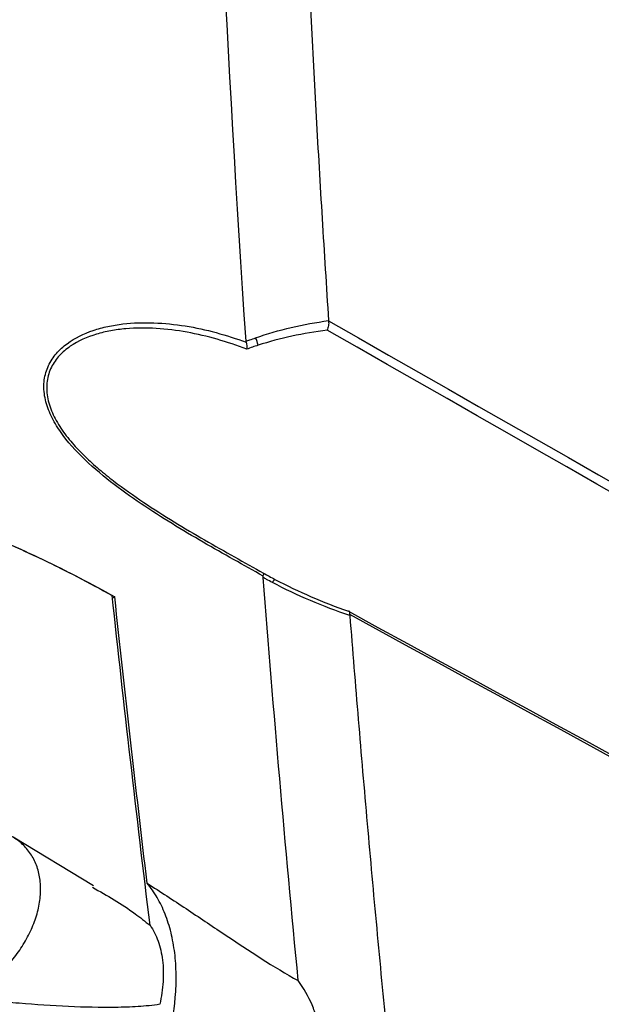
# Model space of a CAD drawing. Header units: millimetres. Extents: x 82 to 1337, y -230 to 1154.
# Tile 70 of 217: x 1148 to 1181, y 72 to 128. Entities that reach past the tile are written whole.
import ezdxf

# ---------------------------------------------------------------- set-up
doc = ezdxf.new("R2010")
doc.units = ezdxf.units.MM

msp = doc.modelspace()

# ---------------------------------------------------------------- linework, layer by layer
at = {"color": 7, "linetype": 'Continuous', "lineweight": 25}
for p, q in [((1153.186, 95.331), (1153.029, 95.24)), ((1151.97, 78.841), (1147.394, 81.615))]:
    msp.add_line(p, q, dxfattribs=at)
for centre, radius, start, end in [((1160.135, 109.486), 1.245, 8.8433, 29.5405), ((1162.548, 95.994), 0.392, 123.2854, 157.6119)]:
    msp.add_arc(centre, radius, start, end, dxfattribs=at)
for points, knots in [([(1148.267, 204.702), (1140.933, 202.369), (1133.762, 199.892), (1119.743, 194.655), (1112.896, 191.895), (1104.54, 188.268), (1102.879, 187.534), (1099.578, 186.048), (1097.936, 185.296), (1093.052, 183.016), (1089.847, 181.465), (1080.38, 176.719), (1074.269, 173.43), (1065.402, 168.312), (1062.496, 166.575), (1056.786, 163.039), (1053.979, 161.238), (1045.739, 155.761), (1040.48, 152.006), (1030.424, 144.29), (1025.629, 140.33), (1019.927, 135.249), (1018.801, 134.226), (1016.581, 132.17), (1015.488, 131.137), (1012.256, 128.022), (1010.166, 125.926), (1008.141, 123.809)], [0, 0, 0, 0, 0.125, 0.125, 0.25, 0.25, 0.28125, 0.28125, 0.3125, 0.3125, 0.375, 0.375, 0.5, 0.5, 0.5625, 0.5625, 0.625, 0.625, 0.75, 0.75, 0.875, 0.875, 0.90625, 0.90625, 0.9375, 0.9375, 1, 1, 1, 1]), ([(1144.901, 99.293), (1145.054, 117.109), (1145.413, 134.807), (1146.538, 169.95), (1147.303, 187.391), (1148.267, 204.702)], [0, 0, 0, 0, 0.5, 0.5, 1, 1, 1, 1]), ([(1160.68, 109.901), (1159.595, 126.017), (1158.833, 141.979), (1158.166, 165.665), (1158.023, 173.52), (1157.893, 189.139), (1157.906, 196.903), (1157.996, 204.622)], [0, 0, 0, 0, 0.5, 0.5, 0.75, 0.75, 1, 1, 1, 1]), ([(1162.952, 202.424), (1162.94, 201.493), (1162.916, 199.631), (1162.889, 196.832), (1162.869, 194.03), (1162.855, 191.224), (1162.849, 188.413), (1162.851, 185.599), (1162.859, 182.781), (1162.874, 179.959), (1162.897, 177.133), (1162.926, 174.303), (1162.963, 171.469), (1163.007, 168.63), (1163.058, 165.788), (1163.117, 162.942), (1163.182, 160.092), (1163.279, 156.287), (1163.418, 151.52), (1163.613, 145.785), (1163.836, 140.037), (1164.089, 134.275), (1164.369, 128.498), (1164.679, 122.708), (1165.015, 116.904), (1165.263, 113.024), (1165.388, 111.084)], [0, 0, 0, 0, 0.031245, 0.062488, 0.093731, 0.124973, 0.156215, 0.187457, 0.218699, 0.249942, 0.281185, 0.312429, 0.343675, 0.374922, 0.406171, 0.437422, 0.468675, 0.499931, 0.562456, 0.624973, 0.687482, 0.749987, 0.812489, 0.874991, 0.937494, 1, 1, 1, 1]), ([(1161.665, 96.514), (1160.549, 97.13), (1159.403, 97.767), (1157.645, 98.787), (1157.051, 99.139), (1155.868, 99.866), (1155.277, 100.242), (1154.103, 101.034), (1153.52, 101.449), (1152.373, 102.344), (1151.819, 102.816), (1150.795, 103.833), (1150.317, 104.387), (1149.847, 105.117), (1149.759, 105.265), (1149.598, 105.567), (1149.524, 105.721), (1149.331, 106.183), (1149.238, 106.491), (1149.138, 107.109), (1149.132, 107.41), (1149.207, 107.984), (1149.288, 108.26), (1149.525, 108.766), (1149.679, 108.999), (1150.038, 109.414), (1150.242, 109.6), (1150.918, 110.1), (1151.426, 110.342), (1152.231, 110.613), (1152.507, 110.687), (1153.072, 110.809), (1153.362, 110.856), (1154.24, 110.96), (1154.832, 110.978), (1156.022, 110.934), (1156.62, 110.872), (1158.401, 110.586), (1159.562, 110.266), (1160.689, 109.844)], [0, 0, 0, 0, 0.125, 0.125, 0.1875, 0.1875, 0.25, 0.25, 0.3125, 0.3125, 0.375, 0.375, 0.4375, 0.4375, 0.453125, 0.453125, 0.46875, 0.46875, 0.5, 0.5, 0.53125, 0.53125, 0.5625, 0.5625, 0.59375, 0.59375, 0.625, 0.625, 0.6875, 0.6875, 0.71875, 0.71875, 0.75, 0.75, 0.8125, 0.8125, 0.875, 0.875, 1, 1, 1, 1]), ([(1160.716, 109.451), (1159.611, 109.879), (1158.474, 110.212), (1156.73, 110.526), (1156.143, 110.6), (1154.975, 110.67), (1154.392, 110.667), (1153.527, 110.59), (1153.241, 110.552), (1152.682, 110.45), (1152.408, 110.385), (1151.608, 110.145), (1151.102, 109.926), (1150.423, 109.461), (1150.216, 109.286), (1149.943, 108.989), (1149.858, 108.885), (1149.703, 108.663), (1149.633, 108.545), (1149.512, 108.3), (1149.461, 108.173), (1149.378, 107.906), (1149.348, 107.768), (1149.29, 107.345), (1149.296, 107.048), (1149.4, 106.438), (1149.496, 106.134), (1149.695, 105.679), (1149.771, 105.527), (1149.936, 105.23), (1150.025, 105.085), (1150.311, 104.655), (1150.527, 104.377), (1150.993, 103.837), (1151.239, 103.58), (1151.75, 103.084), (1152.015, 102.846), (1152.559, 102.383), (1152.84, 102.158), (1153.688, 101.506), (1154.263, 101.102), (1155.417, 100.33), (1155.998, 99.963), (1157.16, 99.252), (1157.741, 98.908), (1159.464, 97.91), (1160.587, 97.285), (1161.68, 96.68)], [0, 0, 0, 0, 0.125, 0.125, 0.1875, 0.1875, 0.25, 0.25, 0.28125, 0.28125, 0.3125, 0.3125, 0.375, 0.375, 0.40625, 0.40625, 0.421875, 0.421875, 0.4375, 0.4375, 0.453125, 0.453125, 0.46875, 0.46875, 0.5, 0.5, 0.53125, 0.53125, 0.546875, 0.546875, 0.5625, 0.5625, 0.59375, 0.59375, 0.625, 0.625, 0.65625, 0.65625, 0.6875, 0.6875, 0.75, 0.75, 0.8125, 0.8125, 0.875, 0.875, 1, 1, 1, 1]), ([(1165.389, 111.066), (1165.399, 110.984), (1165.397, 110.89), (1165.369, 110.706), (1165.344, 110.613), (1165.312, 110.535)], [0, 0, 0, 0, 0.5, 0.5, 1, 1, 1, 1]), ([(1160.68, 109.901), (1160.752, 109.929), (1160.825, 109.957), (1160.899, 109.984), (1161.005, 110.024), (1161.112, 110.062), (1161.219, 110.1)], [0, 0, 0, 0, 0.0002548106, 0.0002548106, 0.0002548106, 0.0006235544, 0.0006235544, 0.0006235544, 0.0006235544]), ([(1161.366, 109.677), (1161.261, 109.643), (1161.156, 109.608), (1161.052, 109.572), (1160.939, 109.533), (1160.827, 109.492), (1160.716, 109.451)], [0, 0, 0, 0, 0.0003606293, 0.0003606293, 0.0003606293, 0.0007503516, 0.0007503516, 0.0007503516, 0.0007503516]), ([(1144.901, 99.293), (1145.618, 99.002), (1146.33, 98.703), (1147.739, 98.083), (1148.436, 97.762), (1150.507, 96.771), (1151.86, 96.071), (1153.186, 95.331)], [0, 0, 0, 0, 0.25, 0.25, 0.5, 0.5, 1, 1, 1, 1]), ([(1144.901, 99.293), (1145.605, 99.007), (1146.305, 98.714), (1147.688, 98.105), (1148.374, 97.791), (1150.409, 96.82), (1151.739, 96.134), (1153.043, 95.41)], [0, 0, 0, 0, 0.25, 0.25, 0.5, 0.5, 1, 1, 1, 1]), ([(1161.665, 96.514), (1161.68, 96.56), (1161.689, 96.598), (1161.695, 96.655), (1161.691, 96.673), (1161.68, 96.68)], [0, 0, 0, 0, 0.5, 0.5, 1, 1, 1, 1]), ([(1161.68, 96.68), (1161.787, 96.619), (1161.894, 96.559), (1162.002, 96.5), (1162.112, 96.44), (1162.222, 96.381), (1162.332, 96.322)], [0, 0, 0, 0, 0.0003706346, 0.0003706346, 0.0003706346, 0.0007476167, 0.0007476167, 0.0007476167, 0.0007476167]), ([(1162.185, 96.144), (1162.073, 96.203), (1161.96, 96.264), (1161.849, 96.325), (1161.785, 96.36), (1161.721, 96.396), (1161.657, 96.431)], [0, 0, 0, 0, 0.0003845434, 0.0003845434, 0.0003845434, 0.0006055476, 0.0006055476, 0.0006055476, 0.0006055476]), ([(1166.601, 94.314), (1166.611, 94.385), (1166.608, 94.439), (1166.578, 94.506), (1166.552, 94.519), (1166.518, 94.509)], [0, 0, 0, 0, 0.5, 0.5, 1, 1, 1, 1]), ([(1166.6, 94.259), (1166.679, 93.271), (1166.836, 91.295), (1167.081, 88.327), (1167.333, 85.356), (1167.592, 82.382), (1167.859, 79.405), (1168.133, 76.424), (1168.414, 73.441), (1168.702, 70.454), (1168.997, 67.464), (1169.3, 64.471), (1169.61, 61.475), (1169.927, 58.476), (1170.252, 55.473), (1170.584, 52.468), (1170.923, 49.459), (1171.385, 45.441), (1171.98, 40.411), (1172.724, 34.362), (1173.497, 28.303), (1174.299, 22.233), (1175.129, 16.153), (1175.989, 10.063), (1176.875, 3.962), (1177.49, -0.113), (1177.798, -2.151)], [0, 0, 0, 0, 0.031233, 0.062465, 0.093696, 0.124926, 0.156156, 0.187386, 0.218616, 0.249847, 0.281078, 0.31231, 0.343544, 0.374779, 0.406016, 0.437255, 0.468497, 0.499741, 0.56229, 0.624831, 0.687364, 0.749893, 0.812419, 0.874944, 0.93747, 1, 1, 1, 1]), ([(1144.826, 72.448), (1145.401, 72.783), (1145.941, 73.182), (1146.694, 73.881), (1146.933, 74.128), (1147.375, 74.64), (1147.58, 74.907), (1147.956, 75.461), (1148.127, 75.75), (1148.421, 76.328), (1148.545, 76.62), (1148.749, 77.209), (1148.828, 77.509), (1148.931, 78.09), (1148.957, 78.374), (1148.958, 78.931), (1148.932, 79.205), (1148.829, 79.719), (1148.752, 79.962), (1148.549, 80.42), (1148.422, 80.635), (1148.128, 81.021), (1147.961, 81.195), (1147.584, 81.503), (1147.375, 81.637), (1146.931, 81.857), (1146.695, 81.945), (1146.193, 82.077), (1145.928, 82.121), (1145.385, 82.161), (1145.105, 82.159), (1144.817, 82.133)], [0, 0, 0, 0, 0.125, 0.125, 0.1875, 0.1875, 0.25, 0.25, 0.3125, 0.3125, 0.375, 0.375, 0.4375, 0.4375, 0.5, 0.5, 0.5625, 0.5625, 0.625, 0.625, 0.6875, 0.6875, 0.75, 0.75, 0.8125, 0.8125, 0.875, 0.875, 0.9375, 0.9375, 1, 1, 1, 1]), ([(1151.922, 78.765), (1152.75, 78.292), (1153.888, 77.642), (1154.92, 76.818), (1155.202, 76.594)], [0, 0, 0, 0, 0.727109, 1, 1, 1, 1]), ([(1156.171, 69.817), (1156.414, 70.718), (1156.571, 71.607), (1156.682, 72.921), (1156.698, 73.359), (1156.685, 74.206), (1156.658, 74.617), (1156.56, 75.413), (1156.49, 75.799), (1156.306, 76.545), (1156.193, 76.901), (1155.929, 77.569), (1155.778, 77.882), (1155.438, 78.467), (1155.247, 78.741), (1155.04, 78.989)], [0, 0, 0, 0, 0.25, 0.25, 0.375, 0.375, 0.5, 0.5, 0.625, 0.625, 0.75, 0.75, 0.875, 0.875, 1, 1, 1, 1]), ([(1155.04, 78.989), (1155.79, 78.512), (1156.528, 78.028), (1157.988, 77.059), (1158.709, 76.573), (1160.853, 75.14), (1162.256, 74.213), (1163.657, 73.439)], [0, 0, 0, 0, 0.25, 0.25, 0.5, 0.5, 1, 1, 1, 1]), ([(1155.202, 76.594), (1155.294, 76.463), (1155.378, 76.323), (1155.532, 76.021), (1155.601, 75.86), (1155.78, 75.359), (1155.864, 74.996), (1155.961, 74.212), (1155.972, 73.804), (1155.921, 72.961), (1155.857, 72.522), (1155.759, 72.089)], [0, 0, 0, 0, 0.125, 0.125, 0.25, 0.25, 0.5, 0.5, 0.75, 0.75, 1, 1, 1, 1]), ([(1164.212, 67.781), (1164.472, 68.199), (1164.662, 68.644), (1164.828, 69.356), (1164.862, 69.601), (1164.888, 70.089), (1164.88, 70.335), (1164.823, 70.829), (1164.774, 71.079), (1164.638, 71.572), (1164.551, 71.814), (1164.244, 72.531), (1163.973, 72.997), (1163.657, 73.439)], [0, 0, 0, 0, 0.25, 0.25, 0.375, 0.375, 0.5, 0.5, 0.625, 0.625, 0.75, 0.75, 1, 1, 1, 1]), ([(1155.759, 72.089), (1155.355, 72.025), (1154.94, 71.985), (1154.095, 71.931), (1153.665, 71.917), (1152.357, 71.9), (1151.461, 71.92), (1149.626, 72.002), (1148.684, 72.064), (1147.253, 72.186), (1146.772, 72.231), (1145.804, 72.332), (1145.317, 72.386), (1144.826, 72.448)], [0, 0, 0, 0, 0.125, 0.125, 0.25, 0.25, 0.5, 0.5, 0.75, 0.75, 0.875, 0.875, 1, 1, 1, 1])]:
    msp.add_open_spline(points, degree=3, knots=knots, dxfattribs=at)
for points in [[(1161.219, 110.1), (1162.545, 110.563), (1163.948, 110.878), (1165.388, 111.084)], [(1165.388, 111.084), (1165.388, 111.078), (1165.388, 111.072), (1165.389, 111.066)], [(1165.389, 111.066), (1201.91, 90.272), (1238.431, 69.445), (1274.951, 48.558)], [(1165.312, 110.535), (1163.953, 110.36), (1162.625, 110.086), (1161.366, 109.677)], [(1274.73, 48.014), (1238.264, 68.909), (1201.789, 89.74), (1165.312, 110.535)], [(1160.689, 109.844), (1160.684, 109.863), (1160.681, 109.882), (1160.68, 109.901)], [(1160.689, 109.844), (1160.723, 109.723), (1160.731, 109.58), (1160.716, 109.451)], [(1161.657, 96.431), (1161.655, 96.462), (1161.657, 96.489), (1161.665, 96.514)], [(1163.657, 73.439), (1162.919, 81.135), (1162.252, 88.799), (1161.657, 96.431)], [(1166.6, 94.259), (1165.082, 94.775), (1163.596, 95.396), (1162.185, 96.144)], [(1162.332, 96.322), (1163.674, 95.61), (1165.08, 95.014), (1166.518, 94.509)], [(1155.202, 76.594), (1154.434, 82.895), (1153.714, 89.171), (1153.043, 95.41)], [(1155.04, 78.989), (1154.386, 84.459), (1153.768, 89.908), (1153.186, 95.331)], [(1166.518, 94.509), (1202.594, 74.82), (1238.666, 55.162), (1274.73, 35.559)], [(1166.601, 94.314), (1166.599, 94.297), (1166.599, 94.278), (1166.6, 94.259)], [(1274.951, 35.326), (1238.835, 54.938), (1202.718, 74.609), (1166.601, 94.314)]]:
    msp.add_open_spline(points, degree=3, dxfattribs=at)

doc.saveas('drawing.dxf')
